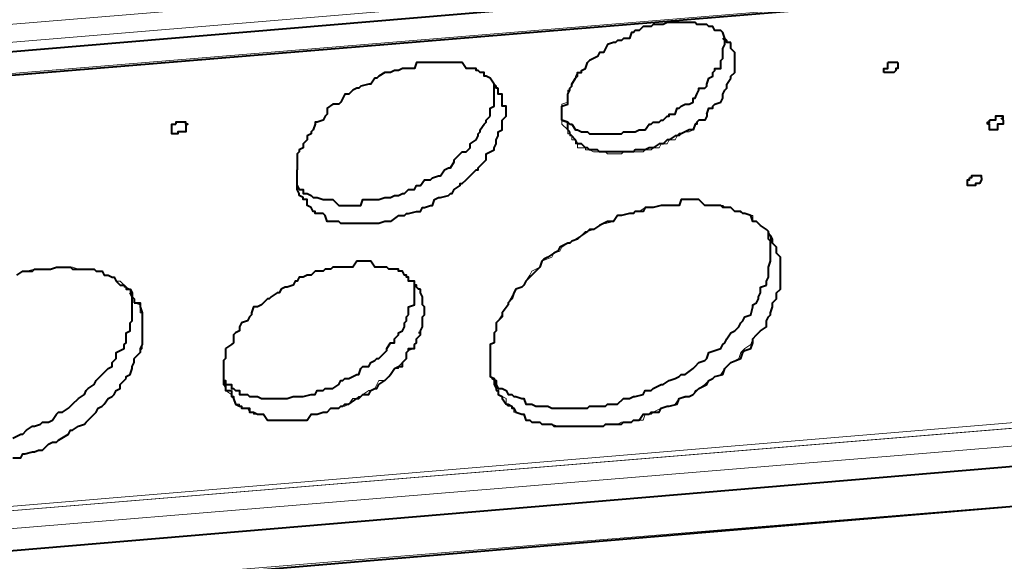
# Model space of a CAD drawing. Header units: millimetres. Extents: x 2 to 406, y 0 to 285.
# Tile 25 of 53: x 367.54 to 375.73, y 63.09 to 67.6. Entities that reach past the tile are written whole.
import ezdxf

# ---------------------------------------------------------------- set-up
doc = ezdxf.new("R2010")
doc.units = ezdxf.units.MM
doc.header["$MEASUREMENT"] = 0
doc.layers.get('0').update_dxf_attribs({"linetype": 'CONTINUOUS'})

msp = doc.modelspace()

# ---------------------------------------------------------------- linework, layer by layer
at = {"color": 0, "linetype": 'Continuous', "lineweight": 5, "true_color": 0x000007}
for points in [[(367.4447, 67.5587), (379.4243, 68.5515)], [(367.4447, 67.4098), (379.9868, 68.4522)], [(380.0199, 68.1875), (367.1965, 67.1285)], [(372.0942, 66.9796), (372.0942, 67.0127), (372.1108, 67.0127), (372.1108, 67.0292), (372.1273, 67.0458), (372.1273, 67.0623), (372.1604, 67.112), (372.1604, 67.1285), (372.177, 67.1616), (372.21, 67.1616), (372.21, 67.1782), (372.2431, 67.1947), (372.2597, 67.2443), (372.2762, 67.2609)], [(373.2525, 66.8141), (373.2525, 66.7976), (373.2359, 66.7645), (373.1863, 66.7645), (373.1697, 66.748), (373.1532, 66.7314), (373.1366, 66.6818), (373.1036, 66.6652), (373.0705, 66.6652), (373.0374, 66.6487), (373.0208, 66.6321), (373.0043, 66.6321), (372.9877, 66.599), (372.9381, 66.599), (372.9215, 66.5659), (372.8719, 66.5659), (372.8554, 66.5329), (372.8057, 66.5329), (372.7892, 66.5163), (372.7395, 66.5163), (372.723, 66.4998), (372.5575, 66.4998), (372.541, 66.4832), (372.4252, 66.4832), (372.4086, 66.4998), (372.3093, 66.4998), (372.2762, 66.5163), (372.2431, 66.5163), (372.2431, 66.5329), (372.177, 66.5329), (372.177, 66.5659), (372.1604, 66.5659), (372.1604, 66.599), (372.1273, 66.599), (372.1273, 66.6321), (372.1108, 66.6321), (372.1108, 66.6487), (372.0942, 66.6487), (372.0942, 66.6818), (372.0446, 66.7314), (372.0446, 66.8969), (372.0942, 66.9134), (372.0942, 66.9796)], [(370.6878, 65.9703), (370.6216, 65.9206), (370.572, 65.9206), (370.5223, 65.9041), (370.2079, 65.9041), (370.1914, 65.9206), (370.0921, 65.9206), (370.0756, 65.9703), (370.059, 65.9868), (369.9928, 65.9868), (369.9928, 66.0034), (369.9763, 66.0034), (369.9597, 66.0365), (369.9267, 66.053), (369.9267, 66.1027), (369.8936, 66.1027), (369.8936, 66.1192), (369.8605, 66.1357), (369.8605, 66.1523), (369.8439, 66.1854), (369.8439, 66.3508)], [(371.5978, 65.2422), (371.6475, 65.325), (371.664, 65.3581), (371.7137, 65.3746), (371.7302, 65.3912), (371.7468, 65.4243), (371.7798, 65.4739), (371.7964, 65.507), (371.8295, 65.5235), (371.8626, 65.5401), (371.8791, 65.5897), (371.9619, 65.6228), (371.9784, 65.6559), (372.028, 65.6724), (372.0446, 65.7055), (372.0942, 65.7386), (372.1273, 65.7552), (372.1604, 65.7717), (372.21, 65.8048), (372.2431, 65.8379), (372.2597, 65.8379), (372.3093, 65.8545), (372.3921, 65.9041), (372.4086, 65.9041), (372.4748, 65.9206), (372.5079, 65.9703), (372.541, 65.9703), (372.6072, 65.9868), (372.6237, 65.9868), (372.6568, 66.0034), (372.6899, 66.0034), (372.7395, 66.0365), (372.8057, 66.0365), (372.8719, 66.053), (373.0208, 66.053), (373.0374, 66.1027), (373.1863, 66.1027), (373.2359, 66.053), (373.3848, 66.053), (373.4014, 66.0365), (373.451, 66.0365), (373.4841, 66.0034), (373.5172, 66.0034), (373.5503, 65.9868), (373.5668, 65.9868), (373.6165, 65.9703), (373.633, 65.9703), (373.633, 65.9206), (373.6661, 65.9206), (373.6827, 65.9041), (373.6992, 65.8875), (373.7489, 65.8545), (373.7654, 65.8379), (373.782, 65.8048), (373.782, 65.7717), (373.7985, 65.7552)], [(373.7985, 65.7552), (373.7985, 65.7386), (373.8316, 65.7055), (373.8316, 65.6559), (373.8647, 65.6228), (373.8647, 65.3581), (373.8316, 65.325), (373.8316, 65.2753), (373.7985, 65.2422)], [(367.5109, 65.4739), (367.5605, 65.507), (367.5936, 65.507), (367.6598, 65.5235), (367.7922, 65.5235), (367.8418, 65.5401), (367.9742, 65.5401), (368.0238, 65.5235), (368.1562, 65.5235), (368.1727, 65.507), (368.2224, 65.507), (368.2389, 65.4739), (368.272, 65.4739), (368.3051, 65.4573), (368.3217, 65.4573), (368.3382, 65.4243), (368.3713, 65.4243), (368.4044, 65.3912), (368.4044, 65.3746), (368.4209, 65.3746), (368.454, 65.3581), (368.454, 65.325), (368.4706, 65.2919), (368.4871, 65.2753), (368.4871, 65.2422), (368.5368, 65.2257), (368.5368, 65.1595), (368.5533, 65.1595), (368.5533, 64.8617), (368.5368, 64.8451), (368.5368, 64.8286), (368.4871, 64.7789)], [(370.1252, 65.5235), (370.1418, 65.5401), (370.3072, 65.5401), (370.3403, 65.5897), (370.4561, 65.5897), (370.4892, 65.5401), (370.5885, 65.5401), (370.6051, 65.5235), (370.6878, 65.5235), (370.6878, 65.507), (370.7209, 65.507), (370.7374, 65.4739), (370.754, 65.4739), (370.754, 65.4573), (370.7705, 65.4573), (370.7705, 65.4243), (370.8202, 65.4243), (370.8202, 65.3912), (370.8367, 65.3912), (370.8367, 65.3746), (370.8698, 65.3581), (370.8698, 65.325), (370.8863, 65.2919), (370.8863, 65.2257), (370.9029, 65.2091), (370.9029, 65.143), (370.8863, 65.1264), (370.8863, 65.0437), (370.8698, 65.0106), (370.8698, 64.994)], [(371.4986, 65.0437), (371.4986, 65.0768), (371.5151, 65.0933), (371.5482, 65.143), (371.5482, 65.1595), (371.5978, 65.2257), (371.5978, 65.2422)], [(373.7985, 65.2422), (373.7985, 65.2091), (373.782, 65.1595), (373.782, 65.143), (373.7654, 65.1264), (373.7489, 65.0933), (373.7489, 65.0437), (373.6992, 65.0106), (373.6827, 64.994), (373.6661, 64.9775), (373.633, 64.9444), (373.6165, 64.8948), (373.5668, 64.8617), (373.5503, 64.8451), (373.5338, 64.8286), (373.5172, 64.7789), (373.4841, 64.7624), (373.451, 64.7459), (373.4179, 64.7128), (373.4014, 64.6962), (373.3683, 64.6466), (373.3187, 64.63), (373.3021, 64.6135), (373.269, 64.5969), (373.2359, 64.5638), (373.1863, 64.5307), (373.1532, 64.5142), (373.1366, 64.4811), (373.1036, 64.4646), (373.0374, 64.448), (373.0208, 64.448), (372.9877, 64.3984), (372.8884, 64.3653), (372.8719, 64.3653), (372.8057, 64.3322), (372.7892, 64.3156), (372.7395, 64.3156), (372.723, 64.266), (372.6568, 64.266), (372.6237, 64.2495), (372.541, 64.2495), (372.5079, 64.2329), (372.4252, 64.2329), (372.3921, 64.2164), (372.0115, 64.2164), (371.9619, 64.2329), (371.8791, 64.2329), (371.8626, 64.2495), (371.7964, 64.2495), (371.7798, 64.266), (371.7468, 64.266), (371.7302, 64.3156), (371.7137, 64.3156), (371.664, 64.3322), (371.6475, 64.3322), (371.6475, 64.3653), (371.6309, 64.3818), (371.5978, 64.3818), (371.5813, 64.3984), (371.5813, 64.448), (371.5482, 64.4646), (371.5151, 64.4811), (371.5151, 64.5142)], [(371.4986, 65.0106), (371.4986, 65.0437)], [(370.8698, 64.994), (370.8698, 64.9775), (370.8367, 64.9444), (370.8367, 64.9113), (370.8202, 64.8948), (370.8202, 64.8617), (370.7705, 64.8451), (370.754, 64.8286), (370.754, 64.7789), (370.7374, 64.7624), (370.7209, 64.7459), (370.6878, 64.7128), (370.6878, 64.6962), (370.6547, 64.6962), (370.6216, 64.6466), (370.6051, 64.63), (370.5885, 64.6135), (370.572, 64.5969), (370.5223, 64.5969), (370.5058, 64.5638), (370.4892, 64.5307), (370.4561, 64.5142), (370.4396, 64.5142), (370.39, 64.4811), (370.3734, 64.4646), (370.3569, 64.4646), (370.3403, 64.448), (370.3072, 64.448), (370.2741, 64.3984), (370.241, 64.3818), (370.2079, 64.3818), (370.1914, 64.3653), (370.1252, 64.3653), (370.0921, 64.3322), (370.0756, 64.3322), (370.0094, 64.3156), (369.9597, 64.3156), (369.9267, 64.266), (369.5957, 64.266), (369.5626, 64.3156), (369.4799, 64.3156), (369.4799, 64.3322), (369.4468, 64.3322), (369.4303, 64.3653), (369.3806, 64.3653), (369.3806, 64.3818), (369.3641, 64.3818), (369.3641, 64.3984), (369.331, 64.3984), (369.3144, 64.448), (369.2979, 64.4646), (369.2979, 64.4811), (369.2483, 64.5142), (369.2483, 64.5307), (369.2317, 64.5638), (369.2317, 64.6962)], [(371.4986, 64.5142), (371.4986, 64.5307), (371.482, 64.5638), (371.482, 64.6135), (371.4489, 64.63), (371.4489, 64.8948), (371.482, 64.9113), (371.482, 64.994), (371.4986, 65.0106)], [(368.4871, 64.7789), (368.4871, 64.7459), (368.4706, 64.7128), (368.4706, 64.6962), (368.454, 64.6466), (368.4209, 64.63)], [(378.9941, 64.5142), (365.1613, 63.356)], [(365.1613, 63.3229), (379.0106, 64.4646)], [(378.9941, 64.4646), (365.1613, 63.3229)], [(371.5151, 64.5142), (371.4986, 64.5142)], [(365.1613, 63.1739), (379.0106, 64.3156)], [(378.8451, 63.8027), (364.9297, 62.661)]]:
    msp.add_lwpolyline(points, dxfattribs=at)
at = {"color": 0, "linetype": 'Continuous', "lineweight": 40, "true_color": 0x000007}
for points in [[(379.9868, 68.386), (367.4116, 67.3271)], [(379.9868, 68.1709), (367.1965, 67.112)], [(373.451, 67.4098), (373.4179, 67.4098), (373.4179, 67.4264), (373.4014, 67.4429), (373.3848, 67.4925), (373.3683, 67.5091), (373.3187, 67.5091), (373.3021, 67.5422), (373.269, 67.5422), (373.2525, 67.5587), (373.1697, 67.5587), (373.1532, 67.5753), (372.9215, 67.5753), (372.8884, 67.5587), (372.8057, 67.5587), (372.7892, 67.5422), (372.723, 67.5422), (372.6899, 67.5091), (372.6568, 67.5091), (372.6403, 67.4925), (372.6237, 67.4925), (372.6072, 67.4429), (372.5575, 67.4429), (372.541, 67.4264), (372.5079, 67.4264), (372.4913, 67.4098), (372.4748, 67.4098), (372.4252, 67.3933), (372.4086, 67.3602), (372.3921, 67.3271), (372.359, 67.3271), (372.3424, 67.294), (372.3093, 67.2774), (372.2762, 67.2609)], [(373.3683, 67.2609), (373.3848, 67.2774), (373.3848, 67.3602), (373.4014, 67.3933), (373.4014, 67.4264), (373.3848, 67.4429)], [(373.451, 67.112), (373.451, 67.1285), (373.4841, 67.1616), (373.4841, 67.3271), (373.451, 67.3602), (373.451, 67.4098)], [(371.5151, 67.0292), (371.4986, 67.0292), (371.4986, 67.0458), (371.482, 67.0623), (371.4489, 67.112), (371.4158, 67.1285), (371.3993, 67.1285), (371.3993, 67.1616), (371.3662, 67.1616), (371.3496, 67.1782), (371.3331, 67.1782), (371.3331, 67.1947), (371.2504, 67.1947), (371.2173, 67.2443), (370.8367, 67.2443), (370.8202, 67.1947), (370.7209, 67.1947), (370.6878, 67.1782), (370.6547, 67.1782), (370.6216, 67.1616), (370.572, 67.1616), (370.5223, 67.1285), (370.5058, 67.112), (370.4892, 67.112), (370.4561, 67.0623), (370.4396, 67.0623), (370.3734, 67.0458), (370.3569, 67.0292), (370.3403, 67.0292), (370.3072, 67.0127), (370.2741, 66.9796), (370.241, 66.9796), (370.2245, 66.9465), (370.2079, 66.9134), (370.1914, 66.8969), (370.1418, 66.8969), (370.0921, 66.8638), (370.0921, 66.8141), (370.0756, 66.7976), (370.059, 66.7645), (370.0094, 66.748), (369.9928, 66.748), (369.9928, 66.7314), (369.9763, 66.6818), (369.9597, 66.6652), (369.9597, 66.6487), (369.9267, 66.6321), (369.9267, 66.599), (369.8936, 66.5659), (369.8936, 66.5329), (369.8605, 66.5163), (369.8605, 66.4998)], [(372.0446, 66.7645), (372.0942, 66.748), (372.1108, 66.7314), (372.1273, 66.7314), (372.1604, 66.6818), (372.177, 66.6818), (372.21, 66.6652), (372.2597, 66.6652), (372.2762, 66.6487), (372.541, 66.6487), (372.5575, 66.6652), (372.6568, 66.6652), (372.6899, 66.6818), (372.7395, 66.6818), (372.7726, 66.7314), (372.7892, 66.7314), (372.8057, 66.748), (372.8554, 66.748), (372.8719, 66.7645), (372.8884, 66.7645), (372.9215, 66.7976), (372.9381, 66.7976), (372.9381, 66.8141), (372.9877, 66.8141), (373.0043, 66.8638), (373.0208, 66.8638), (373.0374, 66.8803), (373.0705, 66.8969), (373.1036, 66.8969), (373.1366, 66.9134), (373.1366, 66.9465), (373.1532, 66.9465), (373.1697, 66.9796), (373.1863, 67.0127), (373.1863, 67.0292), (373.2359, 67.0292), (373.2525, 67.0458), (373.2525, 67.0623), (373.269, 67.112), (373.3021, 67.1285), (373.3021, 67.1616), (373.3187, 67.1782), (373.3187, 67.1947), (373.3683, 67.1947), (373.3683, 67.2609)], [(372.0942, 66.9796), (372.1108, 67.0127), (372.1108, 67.0292), (372.1273, 67.0458), (372.1273, 67.0623), (372.1604, 67.112), (372.177, 67.1285), (372.177, 67.1616), (372.21, 67.1616), (372.21, 67.1782), (372.2431, 67.1947), (372.2597, 67.2443), (372.2762, 67.2609)], [(374.7251, 67.1616), (374.7251, 67.1947), (374.7582, 67.1947), (374.7582, 67.2443)], [(374.8409, 67.2443), (374.8409, 67.1947), (374.8244, 67.1947), (374.8244, 67.1782), (374.8078, 67.1616), (374.7251, 67.1616)], [(374.8078, 67.2443), (374.7582, 67.2443)], [(374.8409, 67.2443), (374.8078, 67.2443)], [(374.8409, 67.2443), (374.8409, 67.2443)], [(374.8409, 67.2443), (374.8409, 67.2443)], [(374.8409, 67.2443), (374.8409, 67.2443)], [(374.8409, 67.2443), (374.8409, 67.1947)], [(374.8409, 67.1947), (374.8244, 67.1947), (374.8244, 67.1782), (374.8078, 67.1616), (374.7251, 67.1616)], [(373.2525, 66.8141), (373.269, 66.8638), (373.3021, 66.8638), (373.3021, 66.8803), (373.3187, 66.8969), (373.3683, 66.9134), (373.3848, 66.9465), (373.3848, 66.9796), (373.4014, 67.0127), (373.4179, 67.0292), (373.4179, 67.0623), (373.451, 67.112)], [(371.4489, 66.7976), (371.4489, 66.8638), (371.482, 66.8803), (371.482, 67.0623)], [(371.5151, 66.6487), (371.5151, 66.6652), (371.5482, 66.6818), (371.5482, 66.7645), (371.5813, 66.7976), (371.5813, 66.8803), (371.5482, 66.8803), (371.5482, 66.9796), (371.5151, 66.9796), (371.5151, 67.0292)], [(372.1108, 66.6652), (372.0942, 66.6818), (372.0942, 66.748), (372.0446, 66.7645), (372.0446, 66.8803), (372.0942, 66.8969), (372.0942, 66.9796)], [(372.0942, 66.9796), (372.0942, 66.9796)], [(369.8439, 66.2185), (369.8439, 66.2185), (369.8605, 66.1854), (369.8936, 66.1854), (369.8936, 66.1523), (369.9267, 66.1523), (369.9597, 66.1357), (369.9763, 66.1192), (370.0094, 66.1192), (370.059, 66.1027), (370.1418, 66.1027), (370.1914, 66.053), (370.3734, 66.053), (370.39, 66.1027), (370.5223, 66.1027), (370.572, 66.1192), (370.6216, 66.1192), (370.6547, 66.1357), (370.6878, 66.1357), (370.7209, 66.1523), (370.7374, 66.1523), (370.7705, 66.1854), (370.8202, 66.1854), (370.8367, 66.2185), (370.8698, 66.2185), (370.9029, 66.2681), (370.9525, 66.2681), (370.9691, 66.2847), (371.0187, 66.3012), (371.0353, 66.3012), (371.0684, 66.3508), (371.1014, 66.3674), (371.118, 66.3674), (371.1511, 66.417), (371.1511, 66.4336), (371.2007, 66.4832), (371.2173, 66.4998), (371.2504, 66.4998), (371.2669, 66.5163), (371.2835, 66.5329), (371.2835, 66.5659), (371.3331, 66.599), (371.3496, 66.6321), (371.3496, 66.6487), (371.3662, 66.6652), (371.3662, 66.6818), (371.3993, 66.7314), (371.4158, 66.748), (371.4158, 66.7645), (371.4489, 66.7976)], [(373.2525, 66.8141), (373.2525, 66.7976), (373.2359, 66.7645), (373.1863, 66.7645), (373.1697, 66.748), (373.1697, 66.7314), (373.1532, 66.7314), (373.1366, 66.6818), (373.1036, 66.6818), (373.0705, 66.6652), (373.0374, 66.6487), (373.0208, 66.6487), (373.0043, 66.6321), (372.9877, 66.6321), (372.9381, 66.599), (372.9215, 66.599), (372.8884, 66.5659), (372.8554, 66.5659), (372.8057, 66.5329), (372.7726, 66.5329), (372.7395, 66.5163), (372.6568, 66.5163), (372.6403, 66.4998), (372.359, 66.4998), (372.3424, 66.5163), (372.2762, 66.5163), (372.2597, 66.5329), (372.2431, 66.5329), (372.21, 66.5659), (372.177, 66.5659), (372.1604, 66.599), (372.1273, 66.6321), (372.1108, 66.6487), (372.1108, 66.6652)], [(375.5855, 66.7314), (375.5855, 66.748), (375.602, 66.748), (375.602, 66.7645)], [(375.7179, 66.7645), (375.7179, 66.7314), (375.6682, 66.7314), (375.6682, 66.6818), (375.602, 66.6818), (375.602, 66.7314), (375.5855, 66.7314)], [(375.6848, 66.7976), (375.6517, 66.7976), (375.6517, 66.7645), (375.602, 66.7645)], [(375.7179, 66.7645), (375.7179, 66.7976), (375.6848, 66.7976)], [(375.7179, 66.7645), (375.7013, 66.7811)], [(375.7179, 66.7645), (375.7013, 66.7811)], [(375.7179, 66.7645), (375.7013, 66.7811)], [(375.7179, 66.7645), (375.7179, 66.748)], [(368.8015, 66.6652), (368.8015, 66.7314), (368.8346, 66.7314)], [(368.9173, 66.7314), (368.9339, 66.7314), (368.9173, 66.7314), (368.9173, 66.6652), (368.8511, 66.6652), (368.8511, 66.6487), (368.8015, 66.6487), (368.8015, 66.6652)], [(368.9173, 66.6818), (368.9173, 66.6652), (368.8511, 66.6652), (368.8511, 66.6487), (368.8015, 66.6487), (368.8015, 66.6652)], [(368.8677, 66.748), (368.8346, 66.748), (368.8346, 66.7314)], [(368.9173, 66.7314), (368.9173, 66.748), (368.8677, 66.748)], [(368.9173, 66.7314), (368.9173, 66.7314)], [(368.9173, 66.7314), (368.9173, 66.7314)], [(368.9173, 66.7314), (368.9173, 66.7314)], [(368.9173, 66.7314), (368.9339, 66.7314), (368.9173, 66.7314), (368.9173, 66.6818)], [(375.7179, 66.748), (375.7179, 66.7314), (375.6682, 66.7314), (375.6682, 66.6818), (375.602, 66.6818), (375.602, 66.7314), (375.5855, 66.7314)], [(370.7209, 65.9703), (370.7374, 65.9703), (370.754, 65.9868), (370.7705, 65.9868), (370.8367, 66.0034), (370.8698, 66.0034), (370.8863, 66.0365), (370.9029, 66.0365), (370.9525, 66.053), (370.9691, 66.053), (370.9856, 66.1027), (371.0187, 66.1192), (371.0353, 66.1192), (371.1014, 66.1357), (371.118, 66.1523), (371.1345, 66.1523), (371.1511, 66.1854), (371.2007, 66.2185), (371.2007, 66.235), (371.2173, 66.235), (371.2504, 66.2681), (371.2669, 66.2847), (371.2835, 66.3012), (371.3331, 66.3508), (371.3496, 66.3508), (371.3496, 66.3674), (371.3662, 66.3839), (371.3993, 66.417), (371.4158, 66.4336), (371.4158, 66.4832), (371.4489, 66.4998), (371.482, 66.5163), (371.482, 66.5329), (371.4986, 66.5659), (371.4986, 66.599), (371.5151, 66.6321), (371.5151, 66.6487)], [(369.8605, 66.4998), (369.8605, 66.4998), (369.8439, 66.4832), (369.8439, 66.3508)], [(369.8605, 66.1357), (369.8605, 66.1523), (369.8439, 66.1854), (369.8439, 66.3508)], [(375.42, 66.235), (375.42, 66.2681), (375.4366, 66.2681), (375.4366, 66.2847)], [(375.5359, 66.2847), (375.5359, 66.2681), (375.5193, 66.235), (375.4862, 66.235), (375.4862, 66.2185), (375.42, 66.2185), (375.42, 66.235)], [(375.5359, 66.2681), (375.5359, 66.2681), (375.5193, 66.235), (375.4862, 66.235), (375.4862, 66.2185), (375.42, 66.2185), (375.42, 66.235)], [(375.4862, 66.3012), (375.4531, 66.3012), (375.4531, 66.2847), (375.4366, 66.2847)], [(375.5359, 66.2847), (375.5359, 66.3012), (375.4862, 66.3012)], [(375.5359, 66.2847), (375.5359, 66.2847)], [(375.5359, 66.2847), (375.5359, 66.2847)], [(375.5359, 66.2847), (375.5359, 66.2847)], [(375.5359, 66.2847), (375.5359, 66.2681)], [(370.6878, 65.9703), (370.6216, 65.9206), (370.572, 65.9206), (370.5223, 65.9041), (370.2079, 65.9041), (370.1914, 65.9206), (370.0921, 65.9206), (370.0756, 65.9703), (370.059, 65.9868), (369.9928, 65.9868), (369.9928, 66.0034), (369.9763, 66.0034), (369.9597, 66.0365), (369.9267, 66.053), (369.9267, 66.1027), (369.8936, 66.1027), (369.8936, 66.1192), (369.8605, 66.1357)], [(373.7985, 65.7552), (373.7985, 65.7717), (373.782, 65.8048), (373.7654, 65.8048), (373.7654, 65.8379), (373.7489, 65.8545), (373.6992, 65.8875), (373.6827, 65.9041), (373.6661, 65.9206), (373.633, 65.9206), (373.6165, 65.9703), (373.5668, 65.9868), (373.5503, 65.9868), (373.5338, 66.0034), (373.4841, 66.0034), (373.451, 66.0365), (373.3848, 66.0365), (373.3683, 66.053), (373.2359, 66.053), (373.1863, 66.1027), (373.0374, 66.1027), (373.0208, 66.053), (372.8719, 66.053), (372.8057, 66.0365), (372.7395, 66.0365), (372.723, 66.0034), (372.6568, 66.0034), (372.6403, 65.9868), (372.6072, 65.9868), (372.541, 65.9703), (372.5079, 65.9703), (372.4748, 65.9206), (372.4252, 65.9206), (372.3921, 65.9041), (372.359, 65.8875), (372.3093, 65.8545), (372.2762, 65.8545), (372.2597, 65.8379), (372.21, 65.8048), (372.177, 65.7717), (372.1273, 65.7552), (372.1108, 65.7386), (372.0942, 65.7386), (372.028, 65.7055), (372.0115, 65.6724), (371.9784, 65.6559), (371.9288, 65.6228), (371.8957, 65.6063), (371.8791, 65.5897), (371.8626, 65.5401), (371.8295, 65.507), (371.7964, 65.4739), (371.7798, 65.4573), (371.7468, 65.4243), (371.7302, 65.3912), (371.7137, 65.3746), (371.664, 65.3581), (371.6475, 65.325), (371.6309, 65.2753), (371.5978, 65.2422), (371.5978, 65.2257), (371.5482, 65.1595), (371.5482, 65.1264), (371.5151, 65.0933), (371.4986, 65.0768), (371.4986, 65.0437)], [(370.6878, 65.9703), (370.7209, 65.9703)], [(373.7489, 65.3912), (373.7489, 65.4243), (373.7654, 65.4573), (373.7654, 65.5401), (373.782, 65.5897), (373.782, 65.7552), (373.7654, 65.7717), (373.7654, 65.8379)], [(373.7985, 65.2422), (373.8316, 65.2753), (373.8316, 65.325), (373.8647, 65.3581), (373.8647, 65.6228), (373.8316, 65.6559), (373.8316, 65.7055), (373.7985, 65.7386), (373.7985, 65.7552)], [(367.5109, 65.4739), (367.5605, 65.507), (367.6433, 65.507), (367.6598, 65.5235), (367.7922, 65.5235), (367.8418, 65.5401), (367.9576, 65.5401), (367.9742, 65.5235), (368.1562, 65.5235), (368.1727, 65.507), (368.2224, 65.507), (368.2389, 65.4739), (368.272, 65.4739), (368.3051, 65.4573), (368.3217, 65.4573), (368.3382, 65.4243), (368.3713, 65.3912), (368.4044, 65.3912), (368.4209, 65.3746), (368.4209, 65.3581), (368.454, 65.3581), (368.4706, 65.325), (368.4706, 65.2919), (368.4871, 65.2753), (368.4871, 65.2422)], [(370.1252, 65.5235), (370.0756, 65.5235), (370.059, 65.507), (369.9928, 65.507), (369.9597, 65.4739), (369.9267, 65.4739), (369.8936, 65.4573), (369.8605, 65.4573), (369.8439, 65.4243), (369.8274, 65.4243), (369.8108, 65.3912), (369.7612, 65.3746), (369.7446, 65.3746), (369.7116, 65.3581), (369.695, 65.325), (369.6785, 65.325), (369.6288, 65.2919), (369.6123, 65.2753), (369.5957, 65.2753), (369.5626, 65.2422), (369.5461, 65.2257), (369.513, 65.2091), (369.4799, 65.2091), (369.4634, 65.1595), (369.4634, 65.143), (369.4468, 65.1264), (369.4303, 65.0933), (369.3806, 65.0768), (369.3641, 65.0437), (369.3641, 65.0106), (369.331, 64.994), (369.3144, 64.9775), (369.3144, 64.9113), (369.2979, 64.8948), (369.2483, 64.8617)], [(370.8698, 65.3581), (370.8532, 65.3581), (370.8367, 65.3746), (370.8367, 65.3912), (370.8202, 65.3912), (370.8202, 65.4243), (370.7705, 65.4243), (370.7705, 65.4573), (370.754, 65.4573), (370.754, 65.4739), (370.7374, 65.4739), (370.7209, 65.507), (370.6878, 65.507), (370.6878, 65.5235), (370.6051, 65.5235), (370.5885, 65.5401), (370.4892, 65.5401), (370.4561, 65.5897), (370.3403, 65.5897), (370.3072, 65.5401), (370.1418, 65.5401), (370.1252, 65.5235)], [(370.7705, 65.143), (370.7705, 65.2091), (370.8202, 65.2257), (370.8202, 65.4243)], [(371.482, 64.6135), (371.4655, 64.6135), (371.4986, 64.5969), (371.4986, 64.5638), (371.5151, 64.5307), (371.5482, 64.5307), (371.5813, 64.5142), (371.5978, 64.4811), (371.6309, 64.4811), (371.6475, 64.4646), (371.664, 64.4646), (371.7137, 64.448), (371.7302, 64.448), (371.7468, 64.3984), (371.7964, 64.3984), (371.8295, 64.3818), (371.9288, 64.3818), (371.9619, 64.3653), (372.2597, 64.3653), (372.2762, 64.3818), (372.4086, 64.3818), (372.4252, 64.3984), (372.5079, 64.3984), (372.5575, 64.448), (372.6072, 64.448), (372.6403, 64.4646), (372.6568, 64.4646), (372.723, 64.4811), (372.7395, 64.5142), (372.7892, 64.5142), (372.8057, 64.5307), (372.8719, 64.5638), (372.8884, 64.5638), (372.9381, 64.5969), (372.9877, 64.6135), (373.0208, 64.63), (373.0374, 64.6466), (373.0705, 64.6466), (373.1366, 64.6962), (373.1532, 64.7128), (373.1863, 64.7459), (373.2359, 64.7624), (373.2525, 64.7789), (373.269, 64.8286), (373.3187, 64.8451), (373.3683, 64.8617), (373.3848, 64.8948), (373.4014, 64.9113), (373.4179, 64.9444), (373.451, 64.994), (373.4841, 65.0106), (373.5172, 65.0437), (373.5338, 65.0768), (373.5503, 65.0933), (373.5668, 65.1264), (373.6165, 65.143), (373.633, 65.2091), (373.633, 65.2257), (373.6661, 65.2422), (373.6827, 65.2753), (373.6827, 65.2919), (373.6992, 65.325), (373.6992, 65.3746), (373.7489, 65.3912)], [(368.4209, 64.9444), (368.4209, 64.994), (368.454, 65.0106), (368.454, 65.0768), (368.4706, 65.0933), (368.4706, 65.2919), (368.454, 65.325)], [(370.8698, 64.994), (370.8698, 65.0106), (370.8863, 65.0437), (370.8863, 65.1264), (370.9029, 65.143), (370.9029, 65.2091), (370.8863, 65.2257), (370.8863, 65.2919), (370.8698, 65.325), (370.8698, 65.3581)], [(368.4871, 65.2422), (368.5368, 65.2422), (368.5368, 65.2091), (368.5533, 65.1595), (368.5533, 64.8948), (368.5368, 64.8617), (368.5368, 64.8286), (368.4871, 64.7789)], [(371.4986, 64.5142), (371.5151, 64.5142), (371.5151, 64.4811), (371.5482, 64.4646), (371.5482, 64.448), (371.5813, 64.3984), (371.5978, 64.3984), (371.6309, 64.3818), (371.6309, 64.3653), (371.6475, 64.3653), (371.664, 64.3322), (371.7137, 64.3156), (371.7302, 64.3156), (371.7468, 64.266), (371.7798, 64.266), (371.7964, 64.2495), (371.8626, 64.2495), (371.8791, 64.2329), (371.9619, 64.2329), (371.9784, 64.2164), (372.3921, 64.2164), (372.4086, 64.2329), (372.541, 64.2329), (372.5575, 64.2495), (372.6237, 64.2495), (372.6403, 64.266), (372.6899, 64.266), (372.723, 64.3156), (372.7726, 64.3156), (372.7892, 64.3322), (372.8554, 64.3322), (372.8719, 64.3653), (372.9215, 64.3818), (372.9381, 64.3818), (373.0043, 64.3984), (373.0208, 64.448), (373.0705, 64.4646), (373.1036, 64.4646), (373.1366, 64.4811), (373.1697, 64.5142), (373.1863, 64.5307), (373.2525, 64.5638), (373.269, 64.5969), (373.3021, 64.6135), (373.3187, 64.63), (373.3848, 64.6466), (373.4014, 64.6962), (373.4179, 64.7128), (373.451, 64.7459), (373.5338, 64.7789), (373.5503, 64.8286), (373.5668, 64.8451), (373.6165, 64.8617), (373.633, 64.9113), (373.633, 64.9444), (373.6661, 64.9775), (373.6827, 64.994), (373.6992, 65.0106), (373.7489, 65.0437), (373.7489, 65.0933), (373.7654, 65.1264), (373.782, 65.143), (373.782, 65.1595), (373.7985, 65.2091), (373.7985, 65.2257)], [(373.7985, 65.2257), (373.7985, 65.2422)], [(369.2317, 64.5969), (369.2483, 64.5969), (369.2483, 64.5638), (369.2979, 64.5638), (369.2979, 64.5307), (369.3144, 64.5307), (369.331, 64.5142), (369.3641, 64.5142), (369.3641, 64.4811), (369.4303, 64.4811), (369.4468, 64.4646), (369.513, 64.4646), (369.5461, 64.448), (369.7612, 64.448), (369.8108, 64.4646), (369.8936, 64.4646), (369.9597, 64.4811), (369.9928, 64.4811), (370.0094, 64.5142), (370.059, 64.5142), (370.0756, 64.5307), (370.1418, 64.5307), (370.1914, 64.5638), (370.2079, 64.5969), (370.2245, 64.5969), (370.241, 64.6135), (370.2741, 64.6135), (370.3072, 64.63), (370.3403, 64.6466), (370.3569, 64.6466), (370.3734, 64.6962), (370.39, 64.7128), (370.4396, 64.7128), (370.4561, 64.7459), (370.4892, 64.7624), (370.5058, 64.7789), (370.5223, 64.7789), (370.572, 64.8286), (370.5885, 64.8451), (370.5885, 64.8617), (370.6216, 64.9113), (370.6547, 64.9113), (370.6547, 64.9444), (370.6878, 64.9775), (370.6878, 64.994), (370.7209, 65.0106), (370.7374, 65.0437), (370.7374, 65.0768), (370.754, 65.0933), (370.754, 65.1264), (370.7705, 65.143)], [(371.4986, 65.0437), (371.4986, 65.0106), (371.482, 64.994), (371.482, 64.9113), (371.4489, 64.8948), (371.4489, 64.63), (371.482, 64.6135), (371.482, 64.5638), (371.4986, 64.5307), (371.4986, 64.5142)], [(371.4986, 65.0437), (371.4986, 65.0437)], [(369.2979, 64.5142), (369.2979, 64.4646), (369.3144, 64.4646), (369.3144, 64.448), (369.331, 64.3984), (369.3641, 64.3818), (369.3806, 64.3818), (369.3806, 64.3653), (369.4468, 64.3653), (369.4468, 64.3322), (369.4799, 64.3322), (369.513, 64.3156), (369.5626, 64.3156), (369.5957, 64.266), (369.9267, 64.266), (369.9597, 64.3156), (370.0094, 64.3156), (370.059, 64.3322), (370.0921, 64.3322), (370.1252, 64.3653), (370.1914, 64.3653), (370.2079, 64.3818), (370.2245, 64.3818), (370.241, 64.3984), (370.2741, 64.3984), (370.3403, 64.448), (370.3569, 64.448), (370.3734, 64.4646), (370.39, 64.4811), (370.4396, 64.4811), (370.4561, 64.5142), (370.4892, 64.5307), (370.5058, 64.5307), (370.5223, 64.5638), (370.572, 64.5969), (370.5885, 64.6135), (370.6051, 64.63), (370.6216, 64.6466), (370.6547, 64.6962), (370.6878, 64.7128), (370.7209, 64.7128), (370.7209, 64.7459), (370.7374, 64.7624), (370.754, 64.7789), (370.754, 64.8286), (370.7705, 64.8451), (370.7705, 64.8617), (370.8202, 64.8617), (370.8202, 64.8948), (370.8367, 64.9113), (370.8367, 64.9444), (370.8698, 64.9775), (370.8698, 64.994)], [(370.8698, 64.994), (370.8532, 64.994)], [(367.4778, 64.1171), (367.544, 64.1502), (367.5605, 64.1502), (367.5936, 64.1833), (367.6433, 64.2164), (367.6598, 64.2164), (367.7094, 64.2329), (367.726, 64.2495), (367.7756, 64.2495), (367.8087, 64.266), (367.8418, 64.3156), (367.8584, 64.3322), (367.8915, 64.3322), (367.9411, 64.3653), (367.9742, 64.3984), (368.0238, 64.448), (368.0735, 64.4811), (368.09, 64.5142), (368.1066, 64.5307), (368.1562, 64.5638), (368.1727, 64.5969), (368.272, 64.6962), (368.3051, 64.7128), (368.3051, 64.7459), (368.3217, 64.7624), (368.3382, 64.7789), (368.3382, 64.8286), (368.3713, 64.8451), (368.4044, 64.8617), (368.4044, 64.8948), (368.4209, 64.9113), (368.4209, 64.9444)], [(369.2483, 64.8617), (369.2483, 64.7789), (369.2317, 64.7624), (369.2317, 64.6962)], [(368.4209, 64.6135), (368.4209, 64.63), (368.454, 64.6466), (368.4706, 64.6962), (368.4706, 64.7128), (368.4871, 64.7459), (368.4871, 64.7789)], [(368.4871, 64.7789), (368.4871, 64.7789)], [(369.2317, 64.6962), (369.2317, 64.5638), (369.2483, 64.5638), (369.2483, 64.5142), (369.2979, 64.5142)], [(367.4778, 63.9516), (367.544, 63.9516), (367.5605, 63.9847), (367.5771, 63.9847), (367.6433, 64.0013), (367.6598, 64.0013), (367.6929, 64.0178), (367.726, 64.0178), (367.7756, 64.0675), (367.8087, 64.084), (367.8418, 64.084), (367.8584, 64.1005), (367.9411, 64.1502), (367.9576, 64.1833), (367.9742, 64.1833), (368.0238, 64.2164), (368.0735, 64.2329), (368.09, 64.2495), (368.1066, 64.266), (368.1562, 64.3156), (368.1727, 64.3322), (368.1893, 64.3653), (368.2224, 64.3818), (368.2389, 64.3984), (368.272, 64.448), (368.3051, 64.4646), (368.3217, 64.4811), (368.3382, 64.5142), (368.3713, 64.5307), (368.3713, 64.5638), (368.4044, 64.5969), (368.4209, 64.6135)], [(378.9941, 64.1502), (365.0786, 62.9754)], [(378.8286, 63.8027), (364.9297, 62.6279)]]:
    msp.add_lwpolyline(points, dxfattribs=at)

doc.saveas('drawing.dxf')
